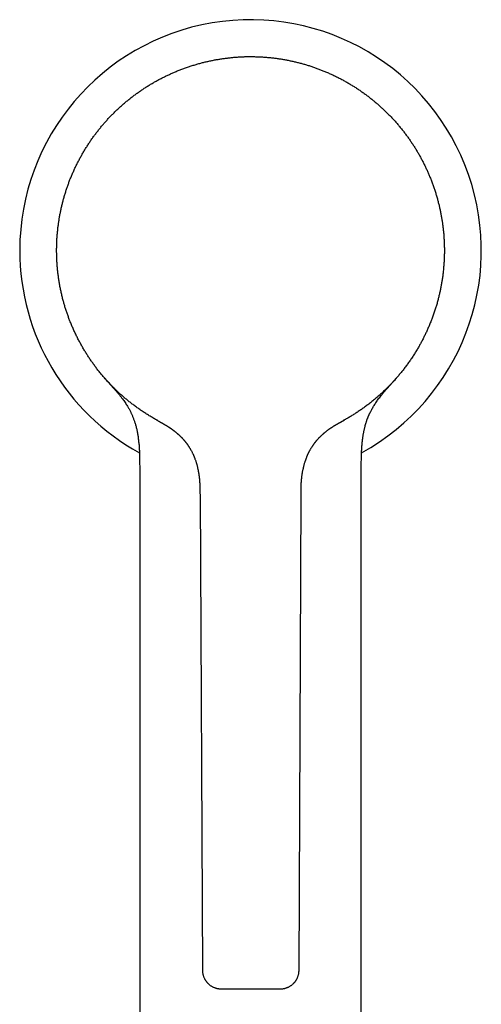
# Model space of a CAD drawing. Header units: millimetres. Extents: x 8 to 583, y 12 to 515.
# Tile 3 of 34: x 278 to 328, y 155 to 262. Entities that reach past the tile are written whole.
import ezdxf

# ---------------------------------------------------------------- set-up
doc = ezdxf.new("R2010")
doc.units = ezdxf.units.MM

msp = doc.modelspace()

# ---------------------------------------------------------------- linework, layer by layer
at = {"color": 7, "linetype": 'Continuous', "lineweight": 30}
for p, q in [((293.06, 218.26), (292.92, 218.34)), ((293.16, 218.2), (293.06, 218.26)), ((293.06, 218.26), (293.06, 218.26)), ((293.21, 218.18), (293.07, 218.26)), ((293.22, 218.18), (293.19, 218.19)), ((313.57, 218.33), (313.31, 218.18)), ((313.45, 218.26), (313.35, 218.21)), ((291.26, 212.37), (291.26, 127.64)), ((315.26, 127.64), (315.26, 212.37)), ((297.79, 210.1), (298.06, 158.61)), ((308.51, 158.61), (308.73, 210.1))]:
    msp.add_line(p, q, dxfattribs=at)
at = {"color": 7, "linetype": 'Continuous', "lineweight": 30, "flags": 128}
for points in [[(303.15, 257.62), (303.26, 257.62), (303.4, 257.62)], [(282.26, 236.57), (282.26, 236.62), (282.26, 236.83)], [(324.26, 236.79), (324.26, 236.62), (324.26, 236.53)]]:
    msp.add_lwpolyline(points, dxfattribs=at)
at = {"color": 7, "linetype": 'Continuous', "lineweight": 30}
for start, end in [(298.7652, 180), (180, 241.2335)]:
    msp.add_arc((303.26, 236.62), 25, start, end, dxfattribs=at)
for points, knots in [([(282.26, 236.62), (282.26, 236.76), (282.26, 237.05), (282.27, 237.48), (282.29, 237.91), (282.33, 238.34), (282.37, 238.77), (282.41, 239.19), (282.47, 239.6), (282.53, 240), (282.6, 240.41), (282.68, 240.8), (282.76, 241.2), (282.85, 241.6), (282.95, 241.99), (283.06, 242.38), (283.18, 242.77), (283.3, 243.16), (283.43, 243.54), (283.56, 243.91), (283.7, 244.29), (283.86, 244.67), (284.02, 245.05), (284.2, 245.45), (284.38, 245.84), (284.58, 246.22), (284.78, 246.6), (284.98, 246.97), (285.19, 247.33), (285.4, 247.68), (285.62, 248.02), (285.84, 248.36), (286.07, 248.7), (286.31, 249.03), (286.55, 249.35), (286.8, 249.67), (287.06, 249.99), (287.32, 250.3), (287.58, 250.6), (287.85, 250.9), (288.13, 251.19), (288.41, 251.48), (288.71, 251.77), (289.03, 252.07), (289.35, 252.36), (289.67, 252.64), (290.01, 252.91), (290.34, 253.18), (290.67, 253.43), (290.99, 253.67), (291.33, 253.9), (291.66, 254.13), (292, 254.35), (292.35, 254.57), (292.7, 254.77), (293.05, 254.98), (293.41, 255.17), (293.77, 255.36), (294.13, 255.53), (294.49, 255.7), (294.85, 255.87), (295.23, 256.03), (295.62, 256.18), (296.02, 256.34), (296.43, 256.48), (296.84, 256.62), (297.25, 256.74), (297.66, 256.86), (298.06, 256.97), (298.45, 257.06), (298.85, 257.15), (299.25, 257.24), (299.65, 257.31), (300.05, 257.37), (300.45, 257.43), (300.85, 257.48), (301.26, 257.53), (301.66, 257.56), (302.06, 257.59), (302.46, 257.61), (302.86, 257.62), (303.12, 257.62), (303.26, 257.62)], [0, 0, 0, 0, 0.013067, 0.026133, 0.0392, 0.052267, 0.065333, 0.0784, 0.09072, 0.10304, 0.11536, 0.12768, 0.14, 0.15232, 0.16464, 0.17696, 0.18928, 0.2016, 0.2137, 0.2258, 0.2379, 0.25, 0.263067, 0.276133, 0.2892, 0.302267, 0.315333, 0.3284, 0.34072, 0.35304, 0.36536, 0.37768, 0.39, 0.40232, 0.41464, 0.42696, 0.43928, 0.4516, 0.4637, 0.4758, 0.4879, 0.5, 0.513067, 0.526133, 0.5392, 0.552267, 0.565333, 0.5784, 0.59072, 0.60304, 0.61536, 0.62768, 0.64, 0.65232, 0.66464, 0.67696, 0.68928, 0.7016, 0.7137, 0.7258, 0.7379, 0.75, 0.763067, 0.776133, 0.7892, 0.802267, 0.815333, 0.8284, 0.84072, 0.85304, 0.86536, 0.87768, 0.89, 0.90232, 0.91464, 0.92696, 0.93928, 0.9516, 0.9637, 0.9758, 0.9879, 1, 1, 1, 1]), ([(303.26, 257.62), (303.4, 257.62), (303.69, 257.62), (304.12, 257.6), (304.55, 257.58), (304.98, 257.55), (305.41, 257.51), (305.83, 257.46), (306.24, 257.41), (306.64, 257.35), (307.04, 257.28), (307.44, 257.2), (307.84, 257.12), (308.23, 257.02), (308.63, 256.92), (309.02, 256.82), (309.41, 256.7), (309.79, 256.58), (310.17, 256.45), (310.55, 256.31), (310.92, 256.17), (311.3, 256.02), (311.69, 255.85), (312.08, 255.68), (312.47, 255.49), (312.86, 255.3), (313.24, 255.1), (313.61, 254.89), (313.97, 254.68), (314.31, 254.47), (314.66, 254.26), (315, 254.03), (315.33, 253.8), (315.66, 253.57), (315.99, 253.32), (316.31, 253.07), (316.62, 252.82), (316.93, 252.56), (317.24, 252.29), (317.53, 252.02), (317.82, 251.75), (318.11, 251.46), (318.41, 251.16), (318.7, 250.85), (318.99, 250.53), (319.27, 250.2), (319.55, 249.87), (319.81, 249.54), (320.06, 249.21), (320.31, 248.88), (320.54, 248.55), (320.77, 248.21), (320.99, 247.87), (321.2, 247.53), (321.41, 247.18), (321.61, 246.83), (321.81, 246.47), (321.99, 246.11), (322.17, 245.75), (322.34, 245.39), (322.5, 245.02), (322.66, 244.65), (322.82, 244.26), (322.97, 243.85), (323.12, 243.45), (323.25, 243.04), (323.38, 242.63), (323.5, 242.22), (323.6, 241.82), (323.7, 241.43), (323.79, 241.03), (323.87, 240.63), (323.94, 240.23), (324.01, 239.83), (324.07, 239.43), (324.12, 239.02), (324.16, 238.62), (324.2, 238.22), (324.22, 237.82), (324.24, 237.42), (324.25, 237.02), (324.26, 236.75), (324.26, 236.62)], [0, 0, 0, 0, 0.013067, 0.026133, 0.0392, 0.052267, 0.065333, 0.0784, 0.09072, 0.10304, 0.11536, 0.12768, 0.14, 0.15232, 0.16464, 0.17696, 0.18928, 0.2016, 0.2137, 0.2258, 0.2379, 0.25, 0.263067, 0.276133, 0.2892, 0.302267, 0.315333, 0.3284, 0.34072, 0.35304, 0.36536, 0.37768, 0.39, 0.40232, 0.41464, 0.42696, 0.43928, 0.4516, 0.4637, 0.4758, 0.4879, 0.5, 0.513067, 0.526133, 0.5392, 0.552267, 0.565333, 0.5784, 0.59072, 0.60304, 0.61536, 0.62768, 0.64, 0.65232, 0.66464, 0.67696, 0.68928, 0.7016, 0.7137, 0.7258, 0.7379, 0.75, 0.763067, 0.776133, 0.7892, 0.802267, 0.815333, 0.8284, 0.84072, 0.85304, 0.86536, 0.87768, 0.89, 0.90232, 0.91464, 0.92696, 0.93928, 0.9516, 0.9637, 0.9758, 0.9879, 1, 1, 1, 1]), ([(293.06, 218.26), (292.93, 218.33), (292.67, 218.48), (292.29, 218.71), (291.91, 218.95), (291.54, 219.19), (291.17, 219.45), (290.81, 219.71), (290.46, 219.97), (290.13, 220.23), (289.81, 220.49), (289.5, 220.75), (289.19, 221.02), (288.89, 221.3), (288.58, 221.59), (288.28, 221.9), (287.97, 222.22), (287.66, 222.55), (287.37, 222.89), (287.08, 223.23), (286.8, 223.57), (286.53, 223.92), (286.28, 224.26), (286.04, 224.59), (285.81, 224.93), (285.59, 225.27), (285.37, 225.62), (285.15, 225.98), (284.93, 226.36), (284.72, 226.75), (284.51, 227.14), (284.32, 227.55), (284.13, 227.95), (283.95, 228.36), (283.78, 228.76), (283.63, 229.15), (283.49, 229.54), (283.35, 229.92), (283.22, 230.31), (283.1, 230.71), (282.99, 231.11), (282.88, 231.53), (282.78, 231.97), (282.68, 232.4), (282.6, 232.84), (282.52, 233.28), (282.46, 233.72), (282.4, 234.16), (282.35, 234.58), (282.32, 234.98), (282.29, 235.39), (282.27, 235.8), (282.26, 236.21), (282.26, 236.48), (282.26, 236.62)], [0, 0, 0, 0, 0.02, 0.04, 0.06, 0.08, 0.1, 0.12, 0.14, 0.158333, 0.176667, 0.195, 0.213333, 0.231667, 0.25, 0.27, 0.29, 0.31, 0.33, 0.35, 0.37, 0.39, 0.408333, 0.426667, 0.445, 0.463333, 0.481667, 0.5, 0.52, 0.54, 0.56, 0.58, 0.6, 0.62, 0.64, 0.658333, 0.676667, 0.695, 0.713333, 0.731667, 0.75, 0.77, 0.79, 0.81, 0.83, 0.85, 0.87, 0.89, 0.908333, 0.926667, 0.945, 0.963333, 0.981667, 1, 1, 1, 1]), ([(324.26, 236.62), (324.26, 236.47), (324.25, 236.17), (324.24, 235.73), (324.21, 235.28), (324.18, 234.84), (324.14, 234.39), (324.09, 233.95), (324.03, 233.52), (323.96, 233.1), (323.89, 232.7), (323.81, 232.29), (323.72, 231.89), (323.62, 231.5), (323.52, 231.09), (323.4, 230.67), (323.27, 230.24), (323.13, 229.82), (322.98, 229.4), (322.82, 228.98), (322.65, 228.56), (322.48, 228.17), (322.31, 227.78), (322.13, 227.41), (321.95, 227.04), (321.76, 226.68), (321.56, 226.32), (321.35, 225.96), (321.12, 225.59), (320.89, 225.21), (320.64, 224.83), (320.38, 224.47), (320.12, 224.11), (319.85, 223.75), (319.58, 223.41), (319.31, 223.08), (319.05, 222.77), (318.77, 222.47), (318.49, 222.17), (318.21, 221.87), (317.91, 221.58), (317.6, 221.28), (317.27, 220.97), (316.93, 220.68), (316.59, 220.39), (316.24, 220.11), (315.89, 219.84), (315.54, 219.58), (315.19, 219.34), (314.85, 219.11), (314.51, 218.89), (314.16, 218.67), (313.81, 218.46), (313.57, 218.33), (313.45, 218.26)], [0, 0, 0, 0, 0.02, 0.04, 0.06, 0.08, 0.1, 0.12, 0.14, 0.158333, 0.176667, 0.195, 0.213333, 0.231667, 0.25, 0.27, 0.29, 0.31, 0.33, 0.35, 0.37, 0.39, 0.408333, 0.426667, 0.445, 0.463333, 0.481667, 0.5, 0.52, 0.54, 0.56, 0.58, 0.6, 0.62, 0.64, 0.658333, 0.676667, 0.695, 0.713333, 0.731667, 0.75, 0.77, 0.79, 0.81, 0.83, 0.85, 0.87, 0.89, 0.908333, 0.926667, 0.945, 0.963333, 0.981667, 1, 1, 1, 1]), ([(287.4, 222.85), (287.4, 222.85), (287.4, 222.85), (287.41, 222.84), (287.41, 222.84), (287.42, 222.83), (287.43, 222.82), (287.45, 222.8), (287.46, 222.78), (287.48, 222.76), (287.49, 222.74), (287.51, 222.72), (287.53, 222.7), (287.54, 222.69), (287.56, 222.67), (287.57, 222.66), (287.57, 222.66)], [0, 0, 0, 0, 0.016901, 0.098142, 0.178859, 0.238465, 0.290936, 0.340914, 0.398389, 0.464169, 0.557385, 0.656425, 0.756429, 0.845695, 0.93486, 1, 1, 1, 1]), ([(287.57, 222.66), (287.57, 222.66), (287.57, 222.66), (287.57, 222.66), (287.57, 222.66), (287.57, 222.66)], [0, 0, 0, 0, 0.4589473, 0.9101716, 1, 1, 1, 1]), ([(287.59, 222.63), (287.59, 222.63), (287.6, 222.63), (287.6, 222.62), (287.61, 222.61), (287.63, 222.59), (287.64, 222.58), (287.65, 222.57), (287.67, 222.55), (287.68, 222.53), (287.7, 222.51), (287.72, 222.49), (287.75, 222.46), (287.77, 222.43), (287.79, 222.41), (287.8, 222.4), (287.82, 222.38), (287.84, 222.35), (287.87, 222.33), (287.89, 222.3), (287.91, 222.27), (287.94, 222.25), (287.96, 222.22), (287.98, 222.2), (288.01, 222.17), (288.03, 222.15), (288.05, 222.13), (288.06, 222.11), (288.08, 222.09), (288.09, 222.08), (288.1, 222.06), (288.13, 222.04), (288.15, 222.01), (288.19, 221.97), (288.23, 221.93), (288.27, 221.88), (288.32, 221.82), (288.39, 221.74), (288.48, 221.64), (288.57, 221.54), (288.65, 221.44), (288.74, 221.34), (288.83, 221.24), (288.92, 221.13), (289.05, 220.98), (289.2, 220.78), (289.37, 220.56), (289.53, 220.35), (289.67, 220.14), (289.8, 219.94), (289.92, 219.76), (290.01, 219.59), (290.1, 219.45), (290.17, 219.3), (290.24, 219.17), (290.31, 219.04), (290.37, 218.91), (290.43, 218.77), (290.49, 218.64), (290.55, 218.5), (290.6, 218.35), (290.66, 218.2), (290.71, 218.05), (290.76, 217.88), (290.81, 217.71), (290.86, 217.53), (290.91, 217.34), (290.95, 217.15), (290.99, 216.96), (291.03, 216.76), (291.06, 216.55), (291.09, 216.33), (291.12, 216.11), (291.14, 215.89), (291.17, 215.66), (291.19, 215.42), (291.2, 215.18), (291.22, 214.93), (291.23, 214.67), (291.24, 214.41), (291.24, 214.13), (291.25, 213.85), (291.25, 213.57), (291.25, 213.28), (291.26, 212.98), (291.26, 212.68), (291.26, 212.48), (291.26, 212.37)], [0, 0, 0, 0, 0.001876, 0.004297, 0.007124, 0.010563, 0.014557, 0.018496, 0.022213, 0.026747, 0.030938, 0.035379, 0.041411, 0.048143, 0.051175, 0.054709, 0.058745, 0.063128, 0.068918, 0.074055, 0.07855, 0.082514, 0.086178, 0.090888, 0.095022, 0.098584, 0.10158, 0.104018, 0.105913, 0.10747, 0.109248, 0.112387, 0.11611, 0.120416, 0.125305, 0.130776, 0.136824, 0.147099, 0.158106, 0.169847, 0.180467, 0.191616, 0.203288, 0.215477, 0.228174, 0.253233, 0.277712, 0.29909, 0.320036, 0.340569, 0.36071, 0.374839, 0.388791, 0.402573, 0.416234, 0.427446, 0.439313, 0.451837, 0.465022, 0.477358, 0.490232, 0.503652, 0.517626, 0.532166, 0.547283, 0.562993, 0.579311, 0.595397, 0.612063, 0.629324, 0.647199, 0.665702, 0.68485, 0.703509, 0.722767, 0.742634, 0.76312, 0.78423, 0.80597, 0.82834, 0.851338, 0.87496, 0.899195, 0.923581, 0.948527, 0.974009, 1, 1, 1, 1]), ([(315.26, 212.37), (315.26, 212.48), (315.26, 212.69), (315.26, 213), (315.26, 213.3), (315.26, 213.59), (315.26, 213.88), (315.27, 214.15), (315.28, 214.41), (315.28, 214.65), (315.29, 214.89), (315.31, 215.11), (315.32, 215.34), (315.34, 215.55), (315.35, 215.75), (315.37, 215.95), (315.4, 216.14), (315.42, 216.32), (315.44, 216.49), (315.47, 216.66), (315.5, 216.82), (315.53, 216.97), (315.56, 217.12), (315.59, 217.27), (315.62, 217.41), (315.66, 217.54), (315.69, 217.67), (315.72, 217.79), (315.76, 217.89), (315.79, 217.99), (315.82, 218.08), (315.85, 218.17), (315.87, 218.25), (315.9, 218.32), (315.92, 218.39), (315.95, 218.45), (315.97, 218.5), (315.99, 218.55), (316, 218.59), (316.02, 218.63), (316.04, 218.68), (316.06, 218.73), (316.09, 218.78), (316.11, 218.84), (316.14, 218.91), (316.17, 218.97), (316.21, 219.04), (316.25, 219.14), (316.31, 219.26), (316.4, 219.41), (316.49, 219.57), (316.59, 219.75), (316.71, 219.93), (316.83, 220.12), (316.96, 220.31), (317.1, 220.5), (317.25, 220.7), (317.38, 220.87), (317.5, 221.01), (317.6, 221.14), (317.69, 221.25), (317.79, 221.36), (317.88, 221.47), (317.96, 221.56), (318.05, 221.66), (318.12, 221.74), (318.19, 221.82), (318.25, 221.88), (318.3, 221.94), (318.34, 221.99), (318.38, 222.03), (318.41, 222.07), (318.44, 222.1), (318.46, 222.12), (318.48, 222.15), (318.5, 222.17), (318.53, 222.2), (318.55, 222.22), (318.58, 222.26), (318.61, 222.29), (318.64, 222.32), (318.68, 222.36), (318.71, 222.39), (318.73, 222.43), (318.76, 222.45), (318.78, 222.48), (318.81, 222.51), (318.83, 222.53), (318.85, 222.55), (318.87, 222.57), (318.88, 222.59), (318.9, 222.61), (318.91, 222.62), (318.92, 222.64), (318.94, 222.65), (318.95, 222.66), (318.96, 222.67), (318.96, 222.68), (318.97, 222.69), (318.98, 222.7), (318.99, 222.72), (319.01, 222.73), (319.02, 222.75), (319.03, 222.76), (319.05, 222.78), (319.06, 222.79), (319.07, 222.8), (319.08, 222.81), (319.09, 222.82), (319.1, 222.83), (319.1, 222.84), (319.11, 222.85), (319.11, 222.85), (319.11, 222.85), (319.11, 222.85)], [0, 0, 0, 0, 0.025468, 0.050311, 0.0745, 0.098014, 0.120835, 0.142954, 0.16316, 0.182733, 0.201675, 0.219989, 0.23768, 0.254755, 0.271222, 0.287091, 0.302372, 0.317076, 0.330965, 0.344317, 0.357142, 0.369451, 0.382173, 0.394314, 0.405884, 0.416892, 0.427346, 0.437237, 0.446017, 0.45427, 0.462001, 0.469211, 0.475905, 0.482083, 0.487748, 0.492901, 0.497542, 0.501671, 0.504893, 0.508433, 0.512355, 0.516783, 0.521832, 0.526951, 0.532587, 0.538693, 0.544943, 0.551274, 0.563952, 0.576958, 0.592883, 0.609306, 0.626128, 0.64447, 0.663157, 0.682206, 0.701631, 0.721444, 0.734258, 0.746933, 0.75912, 0.770812, 0.782003, 0.792504, 0.802515, 0.812037, 0.821071, 0.827546, 0.833535, 0.839023, 0.844011, 0.848506, 0.852512, 0.854997, 0.857803, 0.861042, 0.864724, 0.868856, 0.873357, 0.878301, 0.883693, 0.889295, 0.895224, 0.900638, 0.905547, 0.910439, 0.916443, 0.922181, 0.927442, 0.932224, 0.93663, 0.940223, 0.943923, 0.947729, 0.951639, 0.955243, 0.957666, 0.959728, 0.961906, 0.964657, 0.967982, 0.971312, 0.974679, 0.978006, 0.980987, 0.983075, 0.984955, 0.986865, 0.989061, 0.991351, 0.993947, 0.99668, 0.999283, 1, 1, 1, 1]), ([(293.06, 218.26), (293.06, 218.26), (293.07, 218.26), (293.07, 218.26), (293.07, 218.26)], [0, 0, 0, 0, 0.50021, 1, 1, 1, 1]), ([(293.22, 218.18), (293.21, 218.18), (293.2, 218.19), (293.18, 218.19), (293.17, 218.2), (293.15, 218.21), (293.14, 218.22), (293.13, 218.22), (293.13, 218.23), (293.12, 218.23)], [0, 0, 0, 0, 0.137888, 0.299857, 0.452036, 0.608921, 0.770518, 0.936833, 1, 1, 1, 1]), ([(293.21, 218.18), (293.21, 218.18), (293.21, 218.18), (293.21, 218.18), (293.21, 218.18), (293.21, 218.18), (293.22, 218.18), (293.22, 218.18), (293.22, 218.17), (293.22, 218.17), (293.22, 218.17), (293.22, 218.17), (293.23, 218.17), (293.23, 218.17), (293.23, 218.17), (293.23, 218.17), (293.24, 218.16), (293.24, 218.16), (293.24, 218.16), (293.25, 218.16), (293.25, 218.16), (293.25, 218.16), (293.26, 218.15), (293.26, 218.15), (293.26, 218.15), (293.27, 218.15), (293.27, 218.15), (293.27, 218.15), (293.28, 218.14), (293.28, 218.14), (293.28, 218.14), (293.29, 218.13), (293.3, 218.13), (293.32, 218.12), (293.34, 218.11), (293.37, 218.09), (293.4, 218.08), (293.43, 218.06), (293.46, 218.04), (293.5, 218.02), (293.55, 217.99), (293.6, 217.97), (293.64, 217.94), (293.68, 217.92), (293.71, 217.9), (293.75, 217.88), (293.78, 217.86), (293.82, 217.84), (293.84, 217.83), (293.87, 217.81), (293.9, 217.8), (293.92, 217.78), (293.94, 217.77), (293.97, 217.76), (293.99, 217.74), (294.03, 217.72), (294.06, 217.7), (294.1, 217.67), (294.15, 217.64), (294.21, 217.61), (294.27, 217.57), (294.33, 217.54), (294.37, 217.51), (294.42, 217.48), (294.46, 217.45), (294.5, 217.42), (294.53, 217.4), (294.56, 217.38), (294.59, 217.36), (294.61, 217.35), (294.64, 217.33), (294.68, 217.3), (294.72, 217.27), (294.76, 217.24), (294.8, 217.21), (294.85, 217.18), (294.9, 217.14), (294.96, 217.09), (295.01, 217.05), (295.06, 217.02), (295.12, 216.97), (295.18, 216.92), (295.25, 216.86), (295.3, 216.82), (295.34, 216.78), (295.36, 216.76), (295.38, 216.75), (295.39, 216.74), (295.41, 216.72), (295.42, 216.71), (295.44, 216.7), (295.46, 216.68), (295.48, 216.66), (295.51, 216.63), (295.54, 216.6), (295.59, 216.55), (295.65, 216.5), (295.69, 216.45), (295.74, 216.41), (295.77, 216.37), (295.81, 216.34), (295.84, 216.3), (295.88, 216.26), (295.92, 216.22), (295.96, 216.17), (296, 216.12), (296.05, 216.07), (296.1, 216.02), (296.14, 215.96), (296.19, 215.91), (296.23, 215.85), (296.26, 215.81), (296.29, 215.78), (296.31, 215.75), (296.33, 215.72), (296.35, 215.7), (296.36, 215.68), (296.37, 215.66), (296.39, 215.64), (296.41, 215.61), (296.44, 215.57), (296.47, 215.53), (296.5, 215.48), (296.55, 215.41), (296.6, 215.33), (296.66, 215.24), (296.71, 215.15), (296.76, 215.07), (296.81, 214.98), (296.86, 214.88), (296.92, 214.77), (296.98, 214.65), (297.02, 214.56), (297.05, 214.49), (297.07, 214.46), (297.09, 214.42), (297.1, 214.38), (297.12, 214.35), (297.13, 214.33), (297.13, 214.31), (297.14, 214.29), (297.14, 214.28), (297.15, 214.27), (297.16, 214.25), (297.17, 214.21), (297.19, 214.18), (297.2, 214.13), (297.23, 214.06), (297.27, 213.95), (297.32, 213.82), (297.35, 213.71), (297.38, 213.61), (297.4, 213.54), (297.43, 213.46), (297.45, 213.38), (297.48, 213.28), (297.5, 213.17), (297.53, 213.04), (297.56, 212.9), (297.59, 212.78), (297.6, 212.68), (297.62, 212.61), (297.63, 212.54), (297.64, 212.47), (297.65, 212.41), (297.66, 212.36), (297.67, 212.3), (297.67, 212.25), (297.68, 212.2), (297.68, 212.16), (297.69, 212.13), (297.69, 212.1), (297.69, 212.07), (297.7, 212.05), (297.7, 212.02), (297.71, 211.98), (297.71, 211.93), (297.72, 211.88), (297.72, 211.82), (297.73, 211.75), (297.73, 211.67), (297.74, 211.59), (297.75, 211.49), (297.75, 211.38), (297.76, 211.26), (297.77, 211.13), (297.77, 210.99), (297.78, 210.84), (297.78, 210.67), (297.78, 210.49), (297.78, 210.3), (297.79, 210.17), (297.79, 210.1)], [0, 0, 0, 0, 0.015126, 0.029692, 0.043699, 0.057146, 0.070033, 0.082361, 0.094128, 0.105336, 0.116478, 0.127005, 0.136918, 0.146216, 0.154901, 0.162972, 0.170104, 0.176677, 0.182691, 0.188146, 0.193044, 0.197383, 0.201165, 0.204391, 0.20677, 0.208719, 0.210241, 0.211341, 0.21178, 0.212569, 0.213856, 0.215565, 0.217301, 0.219007, 0.225367, 0.231289, 0.236776, 0.241979, 0.247507, 0.255333, 0.263824, 0.272975, 0.27878, 0.28482, 0.291005, 0.296724, 0.301861, 0.306348, 0.310289, 0.313695, 0.316655, 0.318973, 0.321655, 0.324767, 0.328309, 0.332278, 0.33667, 0.341482, 0.348196, 0.354674, 0.360958, 0.367092, 0.371018, 0.374917, 0.378804, 0.382527, 0.385718, 0.388363, 0.390469, 0.39262, 0.395386, 0.398765, 0.402756, 0.407006, 0.411086, 0.414998, 0.420793, 0.426179, 0.431159, 0.435743, 0.44028, 0.446504, 0.453054, 0.459938, 0.462409, 0.46451, 0.466184, 0.467434, 0.468359, 0.4696, 0.471161, 0.473101, 0.475421, 0.478113, 0.480871, 0.486695, 0.492064, 0.496979, 0.501441, 0.504741, 0.507999, 0.511578, 0.515481, 0.51971, 0.524265, 0.529149, 0.533914, 0.538958, 0.544281, 0.549482, 0.554135, 0.558236, 0.561312, 0.56398, 0.566241, 0.568114, 0.569765, 0.571262, 0.573117, 0.575762, 0.57904, 0.582954, 0.587505, 0.592697, 0.60052, 0.608288, 0.615857, 0.623224, 0.630387, 0.637345, 0.647857, 0.657886, 0.667503, 0.670641, 0.673733, 0.676777, 0.679775, 0.682527, 0.684339, 0.685843, 0.68704, 0.687928, 0.688643, 0.690421, 0.692891, 0.69605, 0.699746, 0.703511, 0.713854, 0.724452, 0.735294, 0.740582, 0.746306, 0.752483, 0.759111, 0.76618, 0.775625, 0.785726, 0.796458, 0.807791, 0.813889, 0.819651, 0.825011, 0.829979, 0.834561, 0.838766, 0.842924, 0.846655, 0.849969, 0.85288, 0.855399, 0.85751, 0.859284, 0.861041, 0.863268, 0.866049, 0.869351, 0.873174, 0.877514, 0.882365, 0.887717, 0.89356, 0.900978, 0.909021, 0.917663, 0.926871, 0.93661, 0.94684, 0.959461, 0.972606, 0.986165, 1, 1, 1, 1]), ([(308.73, 210.1), (308.73, 210.18), (308.73, 210.33), (308.73, 210.55), (308.73, 210.77), (308.74, 210.99), (308.75, 211.21), (308.76, 211.43), (308.78, 211.64), (308.79, 211.84), (308.81, 212.02), (308.83, 212.19), (308.85, 212.35), (308.88, 212.51), (308.9, 212.66), (308.93, 212.8), (308.96, 212.95), (309, 213.11), (309.04, 213.27), (309.08, 213.43), (309.12, 213.57), (309.16, 213.71), (309.21, 213.86), (309.27, 214.04), (309.33, 214.18), (309.36, 214.27), (309.38, 214.31), (309.4, 214.35), (309.41, 214.38), (309.43, 214.42), (309.44, 214.45), (309.45, 214.47), (309.46, 214.49), (309.46, 214.5), (309.47, 214.51), (309.48, 214.53), (309.49, 214.55), (309.5, 214.58), (309.52, 214.61), (309.54, 214.65), (309.56, 214.7), (309.58, 214.75), (309.61, 214.8), (309.64, 214.87), (309.69, 214.95), (309.73, 215.03), (309.78, 215.12), (309.84, 215.21), (309.89, 215.3), (309.95, 215.38), (310, 215.46), (310.04, 215.53), (310.09, 215.59), (310.13, 215.64), (310.16, 215.69), (310.19, 215.73), (310.21, 215.76), (310.23, 215.78), (310.25, 215.81), (310.26, 215.82), (310.27, 215.83), (310.28, 215.84), (310.28, 215.84), (310.28, 215.84), (310.28, 215.85), (310.29, 215.86), (310.3, 215.87), (310.32, 215.9), (310.34, 215.93), (310.37, 215.96), (310.4, 216), (310.44, 216.04), (310.48, 216.09), (310.53, 216.14), (310.58, 216.19), (310.62, 216.25), (310.68, 216.31), (310.74, 216.37), (310.8, 216.43), (310.86, 216.49), (310.92, 216.55), (310.99, 216.61), (311.05, 216.68), (311.11, 216.73), (311.15, 216.76), (311.17, 216.78), (311.2, 216.81), (311.22, 216.83), (311.24, 216.84), (311.26, 216.86), (311.27, 216.87), (311.29, 216.88), (311.3, 216.89), (311.33, 216.91), (311.36, 216.94), (311.4, 216.97), (311.46, 217.02), (311.53, 217.07), (311.61, 217.13), (311.68, 217.19), (311.75, 217.24), (311.82, 217.29), (311.88, 217.33), (311.93, 217.37), (311.98, 217.4), (312.02, 217.43), (312.05, 217.45), (312.07, 217.46), (312.1, 217.48), (312.12, 217.5), (312.16, 217.52), (312.2, 217.54), (312.24, 217.57), (312.29, 217.6), (312.35, 217.64), (312.4, 217.67), (312.45, 217.7), (312.5, 217.73), (312.55, 217.76), (312.59, 217.78), (312.63, 217.8), (312.66, 217.82), (312.69, 217.84), (312.71, 217.85), (312.73, 217.86), (312.75, 217.87), (312.77, 217.89), (312.81, 217.91), (312.85, 217.93), (312.9, 217.96), (312.94, 217.98), (312.98, 218), (313.01, 218.02), (313.04, 218.03), (313.07, 218.05), (313.09, 218.06), (313.11, 218.07), (313.13, 218.08), (313.14, 218.09), (313.16, 218.1), (313.17, 218.11), (313.19, 218.12), (313.2, 218.12), (313.22, 218.13), (313.24, 218.14), (313.25, 218.15), (313.26, 218.16), (313.28, 218.17), (313.29, 218.17), (313.31, 218.18), (313.32, 218.19), (313.32, 218.19), (313.33, 218.19), (313.33, 218.2), (313.34, 218.2), (313.34, 218.2), (313.35, 218.2), (313.36, 218.21), (313.37, 218.22), (313.39, 218.23), (313.4, 218.23), (313.41, 218.24), (313.42, 218.24), (313.43, 218.25), (313.43, 218.25), (313.44, 218.25), (313.44, 218.25)], [0, 0, 0, 0, 0.019146, 0.0385, 0.057903, 0.077217, 0.096328, 0.115138, 0.133552, 0.151487, 0.167123, 0.182264, 0.196868, 0.210895, 0.224309, 0.237079, 0.249179, 0.264542, 0.27934, 0.293553, 0.307165, 0.320158, 0.332528, 0.350978, 0.369828, 0.373644, 0.377476, 0.381322, 0.385027, 0.388269, 0.391655, 0.394302, 0.395655, 0.396678, 0.39742, 0.398914, 0.401082, 0.403922, 0.407436, 0.41151, 0.415917, 0.42065, 0.425711, 0.432966, 0.4408, 0.449211, 0.458191, 0.467738, 0.477847, 0.486346, 0.494129, 0.501205, 0.507588, 0.513291, 0.518334, 0.52274, 0.526099, 0.529029, 0.531575, 0.533807, 0.535825, 0.537763, 0.538731, 0.53963, 0.540492, 0.54137, 0.543353, 0.545866, 0.549048, 0.552965, 0.557445, 0.562645, 0.568571, 0.575222, 0.582276, 0.589034, 0.595486, 0.60388, 0.611763, 0.619188, 0.626219, 0.634654, 0.642583, 0.650014, 0.653347, 0.656572, 0.659689, 0.662444, 0.664671, 0.666368, 0.66765, 0.669228, 0.67123, 0.673654, 0.677467, 0.682005, 0.687263, 0.696647, 0.705558, 0.714017, 0.722045, 0.729664, 0.736771, 0.743461, 0.749409, 0.75456, 0.757742, 0.760514, 0.763166, 0.766596, 0.770869, 0.775742, 0.781223, 0.787775, 0.794688, 0.801681, 0.808755, 0.815912, 0.821686, 0.827512, 0.833111, 0.837954, 0.842026, 0.844686, 0.847198, 0.850158, 0.853574, 0.857133, 0.865058, 0.873018, 0.881078, 0.889296, 0.897191, 0.904359, 0.910798, 0.916509, 0.920485, 0.924011, 0.92709, 0.929783, 0.932104, 0.93497, 0.938381, 0.942338, 0.945104, 0.948086, 0.951283, 0.954695, 0.958178, 0.960186, 0.961735, 0.962857, 0.963284, 0.963648, 0.963984, 0.964514, 0.965066, 0.966632, 0.96899, 0.971723, 0.974876, 0.978943, 0.983603, 0.988872, 0.994764, 1, 1, 1, 1]), ([(313.39, 218.23), (313.39, 218.23), (313.39, 218.23), (313.38, 218.22), (313.37, 218.21), (313.35, 218.21), (313.34, 218.2), (313.33, 218.19), (313.32, 218.19), (313.32, 218.19), (313.31, 218.18), (313.31, 218.18)], [0, 0, 0, 0, 0.002887, 0.187115, 0.366215, 0.540194, 0.709057, 0.872812, 0.91695, 0.960703, 1, 1, 1, 1]), ([(313.45, 218.26), (313.45, 218.26), (313.45, 218.26), (313.45, 218.26), (313.45, 218.26), (313.45, 218.26), (313.45, 218.26), (313.45, 218.26), (313.45, 218.26), (313.45, 218.26), (313.45, 218.26), (313.45, 218.26), (313.44, 218.26), (313.44, 218.26), (313.44, 218.26), (313.44, 218.25)], [0, 0, 0, 0, 0.074884, 0.385087, 0.538005, 0.558036, 0.57807, 0.598104, 0.618141, 0.638178, 0.659945, 0.742697, 0.823834, 0.903356, 1, 1, 1, 1]), ([(291.26, 212.37), (291.26, 212.37), (291.26, 212.37), (291.26, 212.37), (291.26, 212.37)], [0, 0, 0, 0, 0.041545, 1, 1, 1, 1]), ([(298.06, 158.61), (298.06, 158.57), (298.06, 158.48), (298.07, 158.36), (298.09, 158.23), (298.12, 158.12), (298.15, 158), (298.19, 157.9), (298.23, 157.8), (298.28, 157.71), (298.32, 157.63), (298.37, 157.55), (298.42, 157.47), (298.47, 157.4), (298.52, 157.34), (298.57, 157.28), (298.63, 157.22), (298.69, 157.16), (298.77, 157.09), (298.85, 157.02), (298.94, 156.96), (299.05, 156.89), (299.15, 156.84), (299.25, 156.79), (299.36, 156.75), (299.46, 156.71), (299.56, 156.68), (299.65, 156.66), (299.74, 156.65), (299.82, 156.63), (299.88, 156.63), (299.93, 156.62), (299.95, 156.62), (299.98, 156.62), (300.02, 156.62), (300.04, 156.62), (300.06, 156.62)], [0, 0, 0, 0, 0.041427, 0.082031, 0.121637, 0.16008, 0.197208, 0.232882, 0.266982, 0.299399, 0.330044, 0.358839, 0.388819, 0.416332, 0.441329, 0.464962, 0.488882, 0.520628, 0.552818, 0.585409, 0.622872, 0.660721, 0.698881, 0.736385, 0.772154, 0.806181, 0.838473, 0.869074, 0.899023, 0.924071, 0.949138, 0.957105, 0.965116, 0.973927, 0.985514, 1, 1, 1, 1]), ([(306.51, 156.62), (306.52, 156.62), (306.55, 156.62), (306.58, 156.62), (306.6, 156.62), (306.62, 156.62), (306.64, 156.62), (306.66, 156.63), (306.68, 156.63), (306.74, 156.63), (306.82, 156.64), (306.92, 156.66), (307.01, 156.68), (307.11, 156.71), (307.21, 156.75), (307.32, 156.79), (307.42, 156.84), (307.52, 156.89), (307.63, 156.96), (307.72, 157.03), (307.82, 157.11), (307.92, 157.19), (307.99, 157.27), (308.04, 157.33), (308.08, 157.38), (308.12, 157.43), (308.16, 157.49), (308.2, 157.55), (308.25, 157.63), (308.29, 157.71), (308.34, 157.8), (308.38, 157.9), (308.42, 158.01), (308.45, 158.12), (308.48, 158.23), (308.5, 158.36), (308.51, 158.48), (308.51, 158.57), (308.51, 158.61)], [0, 0, 0, 0, 0.01178, 0.021717, 0.029814, 0.036383, 0.042753, 0.049094, 0.055406, 0.061689, 0.101008, 0.130954, 0.161552, 0.193843, 0.227867, 0.263634, 0.301137, 0.339293, 0.377139, 0.414599, 0.456005, 0.496742, 0.536726, 0.555294, 0.574441, 0.595147, 0.617395, 0.641158, 0.669954, 0.7006, 0.733018, 0.767117, 0.802792, 0.83992, 0.878363, 0.917969, 0.958574, 1, 1, 1, 1]), ([(300.06, 156.62), (300.06, 156.62), (300.06, 156.62), (300.08, 156.62), (300.1, 156.62), (300.13, 156.62), (300.16, 156.62), (300.21, 156.62), (300.26, 156.62), (300.32, 156.62), (300.38, 156.62), (300.45, 156.62), (300.53, 156.62), (300.62, 156.62), (300.71, 156.62), (300.81, 156.62), (300.91, 156.62), (301.02, 156.62), (301.14, 156.62), (301.26, 156.62), (301.39, 156.62), (301.52, 156.62), (301.65, 156.62), (301.79, 156.62), (301.93, 156.62), (302.08, 156.62), (302.23, 156.62), (302.39, 156.62), (302.54, 156.62), (302.69, 156.62), (302.85, 156.62), (303.01, 156.62), (303.16, 156.62), (303.27, 156.62), (303.32, 156.62)], [0, 0, 0, 0, 0.031043, 0.062148, 0.093394, 0.124861, 0.156125, 0.187354, 0.218622, 0.250001, 0.281457, 0.312752, 0.343958, 0.375147, 0.406695, 0.437972, 0.469057, 0.500031, 0.531078, 0.562185, 0.59343, 0.624893, 0.656147, 0.687367, 0.718625, 0.749996, 0.781926, 0.813512, 0.844827, 0.875946, 0.906945, 0.937901, 0.968894, 1, 1, 1, 1]), ([(303.32, 156.62), (303.37, 156.62), (303.48, 156.62), (303.63, 156.62), (303.79, 156.62), (303.95, 156.62), (304.1, 156.62), (304.25, 156.62), (304.4, 156.62), (304.55, 156.62), (304.69, 156.62), (304.84, 156.62), (304.97, 156.62), (305.11, 156.62), (305.23, 156.62), (305.36, 156.62), (305.47, 156.62), (305.59, 156.62), (305.69, 156.62), (305.8, 156.62), (305.89, 156.62), (305.98, 156.62), (306.06, 156.62), (306.14, 156.62), (306.21, 156.62), (306.27, 156.62), (306.33, 156.62), (306.38, 156.62), (306.42, 156.62), (306.45, 156.62), (306.48, 156.62), (306.5, 156.62), (306.51, 156.62), (306.51, 156.62), (306.51, 156.62)], [0, 0, 0, 0, 0.031033, 0.062136, 0.093387, 0.124865, 0.156125, 0.187348, 0.218608, 0.249975, 0.281917, 0.313513, 0.344836, 0.375959, 0.406959, 0.437913, 0.468896, 0.499986, 0.531122, 0.562138, 0.593113, 0.624121, 0.65524, 0.686546, 0.718113, 0.750013, 0.781954, 0.813548, 0.844869, 0.87599, 0.906987, 0.937937, 0.968915, 1, 1, 1, 1])]:
    msp.add_open_spline(points, degree=3, knots=knots, dxfattribs=at)

doc.saveas('drawing.dxf')
